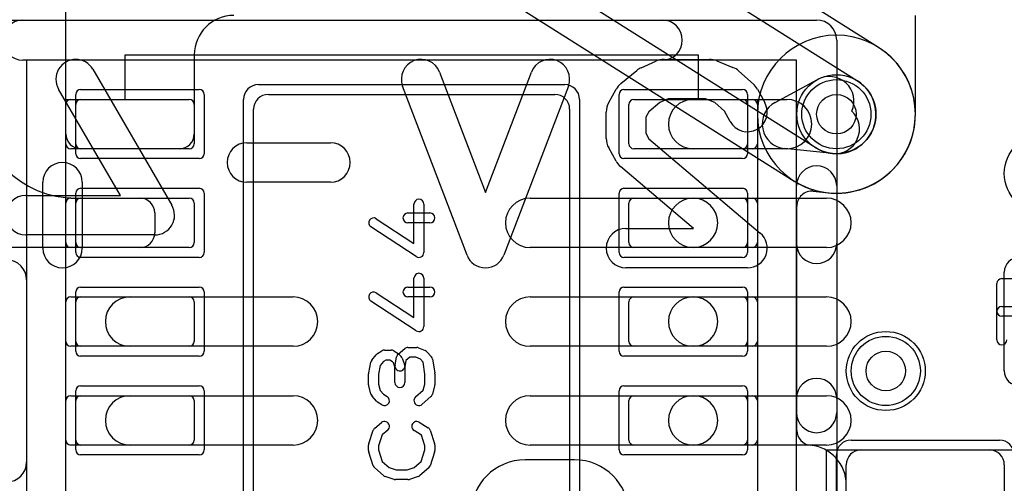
# Model space of a CAD drawing. Extents: x 0 to 20.5, y -1 to 20.
# Tile 7 of 22: x 3.8 to 8.8, y 9.2 to 11.6. Entities that reach past the tile are written whole.
import ezdxf

# ---------------------------------------------------------------- set-up
doc = ezdxf.new("R2010")
doc.units = 0
for name, color, linetype in [('Hole', 1, 'CONTINUOUS'), ('L1', 3, 'CONTINUOUS'), ('L2', 3, 'CONTINUOUS'), ('L3', 3, 'CONTINUOUS'), ('L4', 3, 'CONTINUOUS'), ('MetalMask-A', 176, 'CONTINUOUS'), ('PartsArea-A', 111, 'CONTINUOUS'), ('PartsSilk-A', 221, 'CONTINUOUS'), ('PartsSilk-B', 221, 'CONTINUOUS'), ('Resist-A', 2, 'CONTINUOUS'), ('Resist-B', 2, 'CONTINUOUS'), ('Silk-A', 140, 'CONTINUOUS'), ('Silk-B', 140, 'CONTINUOUS')]:
    doc.layers.add(name, color=color, linetype=linetype)

msp = doc.modelspace()

# ---------------------------------------------------------------- linework, layer by layer
at = {"layer": 'Hole'}
for centre in [(7.95, 11.1), (8.2, 9.8)]:
    msp.add_circle(centre, 0.1, dxfattribs=at)
at = {"layer": 'L1'}
for p, q in [((4.05, 10.99997), (4.05, 13.3)), ((8.35004, 11.1), (8.35004, 11.6)), ((4.7, 11.4), (4.7, 10.99997)), ((7.64051, 11.15994), (7.85481, 11.2759)), ((4.075, 11.175), (4.675, 11.175)), ((5.075, 11.2), (6.525, 11.2)), ((6.925, 11.175), (7.525, 11.175)), ((7.225, 11.175), (7.7, 11.175)), ((4.05, 10.95), (4.05, 11.15)), ((4.7, 11.15), (4.7, 10.95)), ((5, 8.475), (5, 11.125)), ((6.6, 11.125), (6.6, 8.475)), ((6.9, 10.95), (6.9, 11.15)), ((7.55, 11.15), (7.55, 10.95)), ((4.675, 10.925), (4.075, 10.925)), ((4.62503, 10.925), (4.12497, 10.925)), ((7.525, 10.925), (6.925, 10.925)), ((7.7, 10.925), (7.225, 10.925)), ((7.92978, 10.90102), (7.68737, 10.92564)), ((4.075, 10.675), (4.675, 10.675)), ((4.1, 10.675), (4.42503, 10.675)), ((6.4, 10.675), (7.225, 10.675)), ((6.925, 10.675), (7.525, 10.675)), ((7.225, 10.675), (7.9, 10.675)), ((7.83259, 10.70982), (7.90958, 10.702)), ((4.05, 10.45), (4.05, 10.65)), ((4.7, 10.65), (4.7, 10.45)), ((6.9, 10.45), (6.9, 10.65)), ((7.55, 10.65), (7.55, 10.45)), ((7.75004, 9.49883), (7.75004, 10.63523)), ((4.5, 10.60003), (4.5, 10.49997)), ((4.42503, 10.425), (1.47497, 10.425)), ((4.675, 10.425), (4.075, 10.425)), ((7.225, 10.425), (6.4, 10.425)), ((7.525, 10.425), (6.925, 10.425)), ((7.9, 10.425), (7.225, 10.425)), ((4.075, 10.175), (4.675, 10.175)), ((4.375, 10.175), (5.2, 10.175)), ((6.4, 10.175), (7.225, 10.175)), ((6.925, 10.175), (7.525, 10.175)), ((7.225, 10.175), (7.9, 10.175)), ((4.05, 9.95), (4.05, 10.15)), ((4.7, 10.15), (4.7, 9.95)), ((6.9, 9.95), (6.9, 10.15)), ((7.55, 10.15), (7.55, 9.95)), ((4.675, 9.925), (4.075, 9.925)), ((5.2, 9.925), (4.375, 9.925)), ((7.225, 9.925), (6.4, 9.925)), ((7.525, 9.925), (6.925, 9.925)), ((7.9, 9.925), (7.225, 9.925)), ((4.075, 9.675), (4.675, 9.675)), ((4.375, 9.675), (5.2, 9.675)), ((6.4, 9.675), (7.225, 9.675)), ((6.925, 9.675), (7.525, 9.675)), ((7.225, 9.675), (7.9, 9.675)), ((4.05, 9.45), (4.05, 9.65)), ((4.7, 9.65), (4.7, 9.45)), ((6.9, 9.45), (6.9, 9.65)), ((7.55, 9.65), (7.55, 9.45)), ((4.675, 9.425), (4.075, 9.425)), ((5.2, 9.425), (4.375, 9.425)), ((7.225, 9.425), (6.4, 9.425)), ((7.525, 9.425), (6.925, 9.425)), ((7.9, 9.425), (7.225, 9.425)), ((8.075, 9.4), (8.725, 9.4)), ((8, 8.755), (8, 9.325)), ((8.8, 9.325), (8.8, 8.755))]:
    msp.add_line(p, q, dxfattribs=at)
for centre in [(7.95, 11.1), (9, 10.8), (8.2, 9.8)]:
    msp.add_circle(centre, 0.2, dxfattribs=at)
for centre, radius, start, end in [((4.9, 11.4), 0.2, 90, 180), ((7.9143, 11.16596), 0.125, -23.68371, 118.41829), ((4.1, 11.175), 0.5, 180, -90), ((4.075, 11.15), 0.025, 90, 180), ((4.675, 11.15), 0.025, 0, 90), ((5.075, 11.125), 0.075, 90, 180), ((6.525, 11.125), 0.075, 0, 90), ((6.925, 11.15), 0.025, 90, 180), ((7.225, 11.05), 0.125, 90, -90), ((7.525, 11.15), 0.025, 0, 90), ((7.7, 11.05), 0.125, -90, 90), ((7.7, 11.05), 0.125, 118.41841, -95.79908), ((7.94241, 11.02538), 0.125, -95.79908, 46.29982), ((7.95, 11.1), 0.40004, -95.12142, 0), ((4.12497, 10.99997), 0.07497, 180, -90), ((4.62503, 10.99997), 0.07497, -90, 0), ((4.075, 10.95), 0.025, 180, -90), ((4.675, 10.95), 0.025, -90, 0), ((6.925, 10.95), 0.025, 180, -90), ((7.525, 10.95), 0.025, -90, 0), ((4.075, 10.65), 0.025, 90, 180), ((4.42503, 10.60003), 0.07497, 0, 90), ((4.675, 10.65), 0.025, 0, 90), ((6.4, 10.55), 0.125, 90, -90), ((6.925, 10.65), 0.025, 90, 180), ((7.225, 10.55), 0.125, 90, -90), ((7.225, 10.55), 0.125, -90, 90), ((7.525, 10.65), 0.025, 0, 90), ((7.82501, 10.63523), 0.07497, 84.1974, 180), ((7.9, 10.55), 0.125, -90, 90), ((7.94239, 11.02538), 0.32504, -95.79338, -95.06915), ((7.9076, 10.62689), 0.07497, 84.8803, 85.35568), ((4.42503, 10.49997), 0.07497, -90, 0), ((4.075, 10.45), 0.025, 180, -90), ((4.675, 10.45), 0.025, -90, 0), ((6.925, 10.45), 0.025, 180, -90), ((7.525, 10.45), 0.025, -90, 0), ((4.075, 10.15), 0.025, 90, 180), ((4.375, 10.05), 0.125, 90, -90), ((4.675, 10.15), 0.025, 0, 90), ((5.2, 10.05), 0.125, -90, 90), ((6.4, 10.05), 0.125, 90, -90), ((6.925, 10.15), 0.025, 90, 180), ((7.225, 10.05), 0.125, 90, -90), ((7.225, 10.05), 0.125, -90, 90), ((7.525, 10.15), 0.025, 0, 90), ((7.9, 10.05), 0.125, -90, 90), ((4.075, 9.95), 0.025, 180, -90), ((4.675, 9.95), 0.025, -90, 0), ((6.925, 9.95), 0.025, 180, -90), ((7.525, 9.95), 0.025, -90, 0), ((4.075, 9.65), 0.025, 90, 180), ((4.375, 9.55), 0.125, 90, -90), ((4.675, 9.65), 0.025, 0, 90), ((5.2, 9.55), 0.125, -90, 90), ((6.4, 9.55), 0.125, 90, -90), ((6.925, 9.65), 0.025, 90, 180), ((7.225, 9.55), 0.125, 90, -90), ((7.225, 9.55), 0.125, -90, 90), ((7.525, 9.65), 0.025, 0, 90), ((7.9, 9.55), 0.125, -90, 90), ((7.82501, 9.49883), 0.07497, 180, -95.21934), ((4.075, 9.45), 0.025, 180, -90), ((4.675, 9.45), 0.025, -90, 0), ((6.925, 9.45), 0.025, 180, -90), ((7.525, 9.45), 0.025, -90, 0), ((7.8, 9.225), 0.2, 0, 84.78171), ((8.075, 9.325), 0.075, 90, 180), ((8.725, 9.325), 0.075, 0, 90)]:
    msp.add_arc(centre, radius, start, end, dxfattribs=at)
at = {"layer": 'L2'}
for centre in [(9, 10.8), (8.2, 9.8)]:
    msp.add_circle(centre, 0.2, dxfattribs=at)
for start, end in [(90, -90), (-90, 90)]:
    msp.add_arc((7.95, 11.1), 0.40004, start, end, dxfattribs=at)
at = {"layer": 'L3'}
for centre in [(9, 10.8), (8.2, 9.8)]:
    msp.add_circle(centre, 0.2, dxfattribs=at)
for start, end in [(90, -90), (-90, 90)]:
    msp.add_arc((7.95, 11.1), 0.40004, start, end, dxfattribs=at)
at = {"layer": 'L4'}
for p, q in [((8.16362, 11.43823), (5.31362, 13.23823)), ((5.2068, 13.0691), (8.0568, 11.2691)), ((7.8432, 10.9309), (4.9932, 12.7309)), ((4.88638, 12.56177), (7.73638, 10.76177)), ((6.625, 9.35004), (6.375, 9.35004))]:
    msp.add_line(p, q, dxfattribs=at)
for centre in [(7.95, 11.1), (9, 10.8), (8.2, 9.8)]:
    msp.add_circle(centre, 0.2, dxfattribs=at)
for centre, radius, start, end in [((7.95, 11.1), 0.40004, -122.27577, 57.72423), ((7.95, 11.1), 0.2, -122.27564, 57.72436), ((6.375, 9.075), 0.27504, 90, 180), ((6.625, 9.075), 0.27504, 0, 90)]:
    msp.add_arc(centre, radius, start, end, dxfattribs=at)
at = {"layer": 'MetalMask-A'}
for p, q in [((4.125, 11.175), (4.675, 11.175)), ((5.075, 11.2), (6.525, 11.2)), ((6.925, 11.175), (7.475, 11.175)), ((4.1, 10.95), (4.1, 11.15)), ((4.7, 11.15), (4.7, 10.95)), ((5, 8.475), (5, 11.125)), ((6.6, 11.125), (6.6, 8.475)), ((6.9, 10.95), (6.9, 11.15)), ((7.5, 11.15), (7.5, 10.95)), ((4.675, 10.925), (4.125, 10.925)), ((7.475, 10.925), (6.925, 10.925)), ((4.125, 10.675), (4.675, 10.675)), ((6.925, 10.675), (7.475, 10.675)), ((4.1, 10.45), (4.1, 10.65)), ((4.7, 10.65), (4.7, 10.45)), ((6.9, 10.45), (6.9, 10.65)), ((7.5, 10.65), (7.5, 10.45)), ((4.675, 10.425), (4.125, 10.425)), ((7.475, 10.425), (6.925, 10.425)), ((4.125, 10.175), (4.675, 10.175)), ((6.925, 10.175), (7.475, 10.175)), ((4.1, 9.95), (4.1, 10.15)), ((4.7, 10.15), (4.7, 9.95)), ((6.9, 9.95), (6.9, 10.15)), ((7.5, 10.15), (7.5, 9.95)), ((4.675, 9.925), (4.125, 9.925)), ((7.475, 9.925), (6.925, 9.925)), ((4.125, 9.675), (4.675, 9.675)), ((6.925, 9.675), (7.475, 9.675)), ((4.1, 9.45), (4.1, 9.65)), ((4.7, 9.65), (4.7, 9.45)), ((6.9, 9.45), (6.9, 9.65)), ((7.5, 9.65), (7.5, 9.45)), ((4.675, 9.425), (4.125, 9.425)), ((7.475, 9.425), (6.925, 9.425)), ((8.075, 9.4), (8.725, 9.4)), ((8, 8.755), (8, 9.325)), ((8.8, 9.325), (8.8, 8.755))]:
    msp.add_line(p, q, dxfattribs=at)
for centre, radius, start, end in [((4.125, 11.15), 0.025, 90, 180), ((4.675, 11.15), 0.025, 0, 90), ((5.075, 11.125), 0.075, 90, 180), ((6.525, 11.125), 0.075, 0, 90), ((6.925, 11.15), 0.025, 90, 180), ((7.475, 11.15), 0.025, 0, 90), ((4.125, 10.95), 0.025, 180, -90), ((4.675, 10.95), 0.025, -90, 0), ((6.925, 10.95), 0.025, 180, -90), ((7.475, 10.95), 0.025, -90, 0), ((4.125, 10.65), 0.025, 90, 180), ((4.675, 10.65), 0.025, 0, 90), ((6.925, 10.65), 0.025, 90, 180), ((7.475, 10.65), 0.025, 0, 90), ((4.125, 10.45), 0.025, 180, -90), ((4.675, 10.45), 0.025, -90, 0), ((6.925, 10.45), 0.025, 180, -90), ((7.475, 10.45), 0.025, -90, 0), ((4.125, 10.15), 0.025, 90, 180), ((4.675, 10.15), 0.025, 0, 90), ((6.925, 10.15), 0.025, 90, 180), ((7.475, 10.15), 0.025, 0, 90), ((4.125, 9.95), 0.025, 180, -90), ((4.675, 9.95), 0.025, -90, 0), ((6.925, 9.95), 0.025, 180, -90), ((7.475, 9.95), 0.025, -90, 0), ((4.125, 9.65), 0.025, 90, 180), ((4.675, 9.65), 0.025, 0, 90), ((6.925, 9.65), 0.025, 90, 180), ((7.475, 9.65), 0.025, 0, 90), ((4.125, 9.45), 0.025, 180, -90), ((4.675, 9.45), 0.025, -90, 0), ((6.925, 9.45), 0.025, 180, -90), ((7.475, 9.45), 0.025, -90, 0), ((8.075, 9.325), 0.075, 90, 180), ((8.725, 9.325), 0.075, 0, 90)]:
    msp.add_arc(centre, radius, start, end, dxfattribs=at)
at = {"layer": 'PartsArea-A'}
for p, q in [((4.35, 11.175), (4.35, 11.4)), ((4.35, 11.4), (7.25, 11.4)), ((7.25, 11.4), (7.25, 11.175)), ((4.05, 8.425), (4.05, 11.175)), ((4.05, 11.175), (4.35, 11.175)), ((7.25, 11.175), (7.55, 11.175)), ((7.55, 11.175), (7.55, 8.425)), ((7.9, 7.4), (7.9, 9.4)), ((7.9, 9.4), (8.9, 9.4))]:
    msp.add_line(p, q, dxfattribs=at)
at = {"layer": 'PartsSilk-A'}
for p, q in [((3.75, 11.5766), (7.85, 11.5766)), ((7.9516, 11.475), (7.9516, 8.125)), ((7.7484, 11.3734), (3.8516, 11.3734)), ((3.8516, 11.3734), (3.8516, 8.125)), ((7.7484, 8.2266), (7.7484, 11.3734)), ((5.81204, 10.44619), (5.81204, 10.64444)), ((5.86204, 10.64444), (5.86204, 10.4)), ((5.62108, 10.57093), (5.81204, 10.44619)), ((5.78148, 10.6), (5.89259, 10.6)), ((5.82337, 10.37907), (5.59374, 10.52907)), ((5.89259, 10.55), (5.78148, 10.55)), ((5.81204, 10.07119), (5.81204, 10.26944)), ((5.86204, 10.26944), (5.86204, 10.025)), ((8.7875, 10.26759), (8.9375, 10.26759)), ((5.78148, 10.225), (5.89259, 10.225)), ((8.7625, 9.95741), (8.7625, 10.24259)), ((5.62108, 10.19593), (5.81204, 10.07119)), ((5.89259, 10.175), (5.78148, 10.175)), ((5.82337, 10.00407), (5.59374, 10.15407)), ((8.7875, 10.12685), (8.94533, 10.12685)), ((8.94861, 10.07685), (8.7875, 10.07685)), ((5.78148, 9.91944), (5.82593, 9.91944)), ((5.83554, 9.91752), (5.86887, 9.90364)), ((5.599, 9.85451), (5.62122, 9.88229)), ((5.62749, 9.88787), (5.64971, 9.90176)), ((5.66296, 9.90556), (5.6963, 9.90556)), ((5.70955, 9.90176), (5.73177, 9.88787)), ((5.71613, 9.82938), (5.72354, 9.87105)), ((5.73215, 9.88588), (5.76548, 9.91365)), ((5.7362, 9.88435), (5.74731, 9.87324)), ((5.79053, 9.86944), (5.77117, 9.85331)), ((5.82093, 9.86944), (5.79053, 9.86944)), ((5.84437, 9.85968), (5.82093, 9.86944)), ((5.87795, 9.89717), (5.90017, 9.87217)), ((5.58295, 9.79126), (5.59406, 9.84404)), ((5.64176, 9.82792), (5.63241, 9.78351)), ((5.6576, 9.84773), (5.64176, 9.82792)), ((5.67013, 9.85556), (5.6576, 9.84773)), ((5.68913, 9.85556), (5.67013, 9.85556)), ((5.70285, 9.84698), (5.68913, 9.85556)), ((5.70803, 9.8418), (5.70285, 9.84698)), ((5.71574, 9.8206), (5.70803, 9.8418)), ((5.71574, 9.74167), (5.71574, 9.8206)), ((5.75313, 9.8641), (5.76424, 9.83354)), ((5.77117, 9.85331), (5.76535, 9.82062)), ((5.76574, 9.825), (5.76574, 9.74167)), ((5.85795, 9.84441), (5.84437, 9.85968)), ((5.86759, 9.78412), (5.85795, 9.84441)), ((5.90617, 9.85951), (5.91728, 9.79006)), ((5.58241, 9.73056), (5.58241, 9.78611)), ((5.63241, 9.78351), (5.63241, 9.73384)), ((5.86759, 9.73384), (5.86759, 9.78412)), ((5.91759, 9.78611), (5.91759, 9.73056)), ((5.59436, 9.68245), (5.58325, 9.72412)), ((5.63241, 9.73384), (5.64115, 9.70106)), ((5.85929, 9.70269), (5.86759, 9.73384)), ((5.91675, 9.72412), (5.90564, 9.68245)), ((5.62205, 9.64728), (5.59983, 9.67228)), ((5.64115, 9.70106), (5.65704, 9.68318)), ((5.65704, 9.68318), (5.67621, 9.6712)), ((5.82058, 9.66881), (5.85929, 9.70269)), ((5.89794, 9.67008), (5.8535, 9.63119)), ((5.64971, 9.6288), (5.62749, 9.64269)), ((5.61363, 9.51088), (5.64696, 9.53865)), ((5.83918, 9.54064), (5.88362, 9.51287)), ((5.58369, 9.4329), (5.60591, 9.49957)), ((5.6511, 9.47702), (5.63241, 9.42094)), ((5.67896, 9.50023), (5.6511, 9.47702)), ((5.8495, 9.47523), (5.81268, 9.49824)), ((5.86759, 9.42094), (5.8495, 9.47523)), ((5.89409, 9.49957), (5.91631, 9.4329)), ((5.58241, 9.39722), (5.58241, 9.425)), ((5.63241, 9.42094), (5.63241, 9.40112)), ((5.86759, 9.40112), (5.86759, 9.42094)), ((5.91759, 9.425), (5.91759, 9.39722)), ((5.60582, 9.32016), (5.5836, 9.3896)), ((5.63241, 9.40112), (5.65132, 9.34202)), ((5.84868, 9.34202), (5.86759, 9.40112)), ((5.9164, 9.3896), (5.89418, 9.32016)), ((5.65132, 9.34202), (5.68656, 9.31118)), ((5.81344, 9.31118), (5.84868, 9.34202)), ((5.65761, 9.27008), (5.61317, 9.30897)), ((5.68656, 9.31118), (5.72234, 9.3)), ((5.72234, 9.3), (5.77766, 9.3)), ((5.77766, 9.3), (5.81344, 9.31118)), ((5.88683, 9.30897), (5.84239, 9.27008)), ((5.71106, 9.25114), (5.66661, 9.26503)), ((5.78148, 9.25), (5.71852, 9.25)), ((5.83339, 9.26503), (5.78894, 9.25114))]:
    msp.add_line(p, q, dxfattribs=at)
for centre, radius, start, end in [((7.85, 11.475), 0.1016, 0, 90), ((5.83704, 10.64444), 0.025, 0, 180), ((5.60741, 10.55), 0.025, 56.85026, -123.15356), ((5.78148, 10.575), 0.025, 90, -90), ((5.89259, 10.575), 0.025, -90, 90), ((5.83704, 10.4), 0.025, -123.14974, 0), ((5.83704, 10.26944), 0.025, 0, 180), ((8.7875, 10.24259), 0.025, 90, 180), ((5.78148, 10.2), 0.025, 90, -90), ((5.89259, 10.2), 0.025, -90, 90), ((5.60741, 10.175), 0.025, 56.85026, -123.15356), ((8.7875, 10.10185), 0.025, 90, -90), ((5.83704, 10.025), 0.025, -123.14974, 0), ((5.78148, 9.89444), 0.025, 90, 129.8005), ((5.82593, 9.89444), 0.025, 67.39424, 90), ((8.7875, 9.95741), 0.025, 180, 0), ((5.64074, 9.86667), 0.025, 122.00538, 141.34522), ((5.66296, 9.88056), 0.025, 90, 122.01002), ((5.6963, 9.88056), 0.025, 57.99462, 90), ((5.74815, 9.86667), 0.025, 129.7909, 169.91674), ((5.71852, 9.86667), 0.025, 45, 57.98998), ((5.72963, 9.85556), 0.025, 19.97136, 45), ((5.85926, 9.88056), 0.025, 41.62783, 67.39112), ((5.88148, 9.85556), 0.025, 9.08937, 41.63069), ((5.61852, 9.83889), 0.025, 141.33303, 168.11298), ((5.74074, 9.825), 0.025, 169.90837, -10.08326), ((5.74074, 9.825), 0.025, 0, 19.97859), ((5.60741, 9.78611), 0.025, 168.11016, 180), ((5.89259, 9.78611), 0.025, 0, 9.08867), ((5.60741, 9.73056), 0.025, 180, -165.07115), ((5.74074, 9.74167), 0.025, 180, 0), ((5.89259, 9.73056), 0.025, -14.92551, 0), ((5.61852, 9.68889), 0.025, -165.07449, -138.36931), ((5.66296, 9.65), 0.025, -122.00538, 57.98998), ((5.83704, 9.65), 0.025, 131.18808, -48.81042), ((5.88148, 9.68889), 0.025, -48.81192, -14.92885), ((5.64074, 9.66389), 0.025, -138.37217, -122.01002), ((5.66296, 9.51944), 0.025, -50.2091, 129.8005), ((5.82593, 9.51944), 0.025, 57.99462, -122.00075), ((5.62963, 9.49167), 0.025, 129.7909, 161.57954), ((5.87037, 9.49167), 0.025, 18.42046, 57.99462), ((5.60741, 9.425), 0.025, 161.57954, 180), ((5.89259, 9.425), 0.025, 0, 18.42046), ((5.60741, 9.39722), 0.025, 180, -162.25358), ((5.89259, 9.39722), 0.025, -17.74642, 0), ((5.62963, 9.32778), 0.025, -162.25358, -131.18808), ((5.87037, 9.32778), 0.025, -48.81192, -17.74642), ((5.67407, 9.28889), 0.025, -131.18808, -107.36223), ((5.82593, 9.28889), 0.025, -72.63777, -48.81192), ((5.71852, 9.275), 0.025, -107.36223, -90), ((5.78148, 9.275), 0.025, -90, -72.63777)]:
    msp.add_arc(centre, radius, start, end, dxfattribs=at)
at = {"layer": 'PartsSilk-B'}
for p, q in [((6.96266, 11.33563), (7.03674, 11.36897)), ((7.07778, 11.37778), (7.30741, 11.37778)), ((7.34528, 11.37033), (7.42676, 11.33699)), ((4.18648, 11.32799), (4.58648, 10.6391)), ((5.9416, 11.31338), (6.17407, 10.70312)), ((6.17407, 10.70312), (6.40655, 11.31338)), ((6.8589, 11.25518), (6.94038, 11.32184)), ((7.45578, 11.31877), (7.52985, 11.25211)), ((4.3263, 10.68889), (4.01352, 11.22757)), ((6.08062, 10.38662), (5.7547, 11.24218)), ((6.59345, 11.24218), (6.26752, 10.38662)), ((6.79777, 11.15967), (6.8348, 11.22634)), ((7.55038, 11.22635), (7.58742, 11.15968)), ((7.09925, 11.17778), (7.05679, 11.15867)), ((7.28774, 11.17778), (7.09925, 11.17778)), ((7.33492, 11.15847), (7.28774, 11.17778)), ((7.05679, 11.15867), (7.00035, 11.1125)), ((7.38365, 11.11462), (7.33492, 11.15847)), ((7.41258, 11.06254), (7.38365, 11.11462)), ((6.78519, 10.97778), (6.78519, 11.11111)), ((7.00035, 11.1125), (6.98519, 11.0852)), ((6.98519, 11.0852), (6.98519, 11.00369)), ((6.98519, 11.00369), (7.00077, 10.97564)), ((7.00077, 10.97564), (7.56459, 10.49856)), ((4.96667, 10.95556), (5.38889, 10.95556)), ((6.8348, 10.86255), (6.79777, 10.92922)), ((7.22701, 10.52222), (6.85763, 10.83477)), ((3.93333, 10.42222), (3.93333, 10.75556)), ((4.13333, 10.75556), (4.13333, 10.42222)), ((5.38889, 10.75556), (4.96667, 10.75556)), ((3.84815, 10.68889), (4.3263, 10.68889)), ((6.88519, 10.52222), (7.22701, 10.52222)), ((4.5, 10.48889), (3.84815, 10.48889)), ((7.5, 10.32222), (6.88519, 10.32222))]:
    msp.add_line(p, q, dxfattribs=at)
for centre, start, end in [((4.1, 11.27778), 30.13931, -149.85865), ((5.84815, 11.27778), 20.85446, -159.14599), ((6.5, 11.27778), -20.85446, 159.1454), ((7.07778, 11.27778), 90, 114.2301), ((7.30741, 11.27778), 67.7464, 90), ((7.0037, 11.24444), 114.2301, 129.28618), ((7.38889, 11.24444), 48.01577, 67.7464), ((6.92222, 11.17778), 129.28618, 150.94873), ((7.46296, 11.17778), 29.05627, 48.01577), ((6.88519, 11.11111), 150.94873, 180), ((7.5, 11.11111), -150.94373, 29.05533), ((6.88519, 10.97778), 180, -150.94873), ((4.96667, 10.85556), 90, -90), ((5.38889, 10.85556), -90, 90), ((4.03333, 10.75556), 0, 180), ((6.92222, 10.91111), -150.94873, -130.234), ((3.84815, 10.58889), 90, -90), ((4.5, 10.58889), -90, 30.14135), ((6.88519, 10.42222), 90, -90), ((7.5, 10.42222), -90, 49.76369), ((4.03333, 10.42222), 180, 0), ((6.17407, 10.42222), -159.14554, -20.8546)]:
    msp.add_arc(centre, 0.1, start, end, dxfattribs=at)
at = {"layer": 'Resist-A'}
for p, q in [((4.125, 11.225), (4.725, 11.225)), ((5.025, 11.25), (6.575, 11.25)), ((6.875, 11.225), (7.475, 11.225)), ((4.1, 10.9), (4.1, 11.2)), ((4.75, 11.2), (4.75, 10.9)), ((4.95, 8.425), (4.95, 11.175)), ((6.65, 11.175), (6.65, 8.425)), ((6.85, 10.9), (6.85, 11.2)), ((7.5, 11.2), (7.5, 10.9)), ((4.725, 10.875), (4.125, 10.875)), ((7.475, 10.875), (6.875, 10.875)), ((4.125, 10.725), (4.725, 10.725)), ((6.875, 10.725), (7.475, 10.725)), ((4.1, 10.4), (4.1, 10.7)), ((4.75, 10.7), (4.75, 10.4)), ((6.85, 10.4), (6.85, 10.7)), ((7.5, 10.7), (7.5, 10.4)), ((4.725, 10.375), (4.125, 10.375)), ((7.475, 10.375), (6.875, 10.375)), ((8.8, 9.8), (8.8, 10.3)), ((4.125, 10.225), (4.725, 10.225)), ((6.875, 10.225), (7.475, 10.225)), ((4.1, 9.9), (4.1, 10.2)), ((4.75, 10.2), (4.75, 9.9)), ((6.85, 9.9), (6.85, 10.2)), ((7.5, 10.2), (7.5, 9.9)), ((4.725, 9.875), (4.125, 9.875)), ((7.475, 9.875), (6.875, 9.875)), ((4.125, 9.725), (4.725, 9.725)), ((6.875, 9.725), (7.475, 9.725)), ((4.1, 9.4), (4.1, 9.7)), ((4.75, 9.7), (4.75, 9.4)), ((6.85, 9.4), (6.85, 9.7)), ((7.5, 9.7), (7.5, 9.4)), ((8.025, 9.45), (8.775, 9.45)), ((4.725, 9.375), (4.125, 9.375)), ((7.475, 9.375), (6.875, 9.375)), ((7.95, 8.705), (7.95, 9.375))]:
    msp.add_line(p, q, dxfattribs=at)
for centre in [(7.95, 11.1), (8.2, 9.8)]:
    msp.add_circle(centre, 0.175, dxfattribs=at)
for centre, radius, start, end in [((4.125, 11.2), 0.025, 90, 180), ((4.725, 11.2), 0.025, 0, 90), ((5.025, 11.175), 0.075, 90, 180), ((6.575, 11.175), 0.075, 0, 90), ((6.875, 11.2), 0.025, 90, 180), ((7.475, 11.2), 0.025, 0, 90), ((4.125, 10.9), 0.025, 180, -90), ((4.725, 10.9), 0.025, -90, 0), ((6.875, 10.9), 0.025, 180, -90), ((7.475, 10.9), 0.025, -90, 0), ((4.125, 10.7), 0.025, 90, 180), ((4.725, 10.7), 0.025, 0, 90), ((6.875, 10.7), 0.025, 90, 180), ((7.475, 10.7), 0.025, 0, 90), ((4.125, 10.4), 0.025, 180, -90), ((4.725, 10.4), 0.025, -90, 0), ((6.875, 10.4), 0.025, 180, -90), ((7.475, 10.4), 0.025, -90, 0), ((8.875, 10.3), 0.075, 90, 180), ((4.125, 10.2), 0.025, 90, 180), ((4.725, 10.2), 0.025, 0, 90), ((6.875, 10.2), 0.025, 90, 180), ((7.475, 10.2), 0.025, 0, 90), ((4.125, 9.9), 0.025, 180, -90), ((4.725, 9.9), 0.025, -90, 0), ((6.875, 9.9), 0.025, 180, -90), ((7.475, 9.9), 0.025, -90, 0), ((8.875, 9.8), 0.075, 180, -90), ((4.125, 9.7), 0.025, 90, 180), ((4.725, 9.7), 0.025, 0, 90), ((6.875, 9.7), 0.025, 90, 180), ((7.475, 9.7), 0.025, 0, 90), ((8.025, 9.375), 0.075, 90, 180), ((8.775, 9.375), 0.075, 0, 90), ((4.125, 9.4), 0.025, 180, -90), ((4.725, 9.4), 0.025, -90, 0), ((6.875, 9.4), 0.025, 180, -90), ((7.475, 9.4), 0.025, -90, 0)]:
    msp.add_arc(centre, radius, start, end, dxfattribs=at)
at = {"layer": 'Resist-B'}
for centre in [(7.95, 11.1), (8.2, 9.8)]:
    msp.add_circle(centre, 0.175, dxfattribs=at)
at = {"layer": 'Silk-A'}
for p, q in [((3.83289, 11.5766), (7.06848, 11.5766)), ((7.06848, 11.3734), (3.83289, 11.3734)), ((7.7484, 10.44544), (7.7484, 10.73692)), ((7.9516, 10.73692), (7.9516, 10.44544)), ((3.8516, 10.2608), (3.8516, 9.3392)), ((7.7484, 9.5892), (7.7484, 9.66098)), ((7.9516, 9.66098), (7.9516, 9.5892))]:
    msp.add_line(p, q, dxfattribs=at)
for centre, start, end in [((3.83289, 11.475), 90, -90), ((7.06848, 11.475), -90, 90), ((7.85, 10.73692), 0, 180), ((7.85, 10.44544), 180, 0), ((3.75, 10.2608), 0, 180), ((7.85, 9.66098), 0, 180), ((7.85, 9.5892), 180, 0), ((3.75, 9.3392), 180, 0)]:
    msp.add_arc(centre, 0.1016, start, end, dxfattribs=at)
at = {"layer": 'Silk-B'}
for p, q in [((6.96266, 11.33563), (7.03674, 11.36897)), ((7.07778, 11.37778), (7.30741, 11.37778)), ((7.34528, 11.37033), (7.42676, 11.33699)), ((4.18648, 11.32799), (4.58648, 10.6391)), ((5.9416, 11.31338), (6.17407, 10.70312)), ((6.17407, 10.70312), (6.40655, 11.31338)), ((6.8589, 11.25518), (6.94038, 11.32184)), ((7.45578, 11.31877), (7.52985, 11.25211)), ((4.3263, 10.68889), (4.01352, 11.22757)), ((6.08062, 10.38662), (5.7547, 11.24218)), ((6.59345, 11.24218), (6.26752, 10.38662)), ((6.79777, 11.15967), (6.8348, 11.22634)), ((7.55038, 11.22635), (7.58742, 11.15968)), ((7.09925, 11.17778), (7.05679, 11.15867)), ((7.28774, 11.17778), (7.09925, 11.17778)), ((7.33492, 11.15847), (7.28774, 11.17778)), ((7.05679, 11.15867), (7.00035, 11.1125)), ((7.38365, 11.11462), (7.33492, 11.15847)), ((7.41258, 11.06254), (7.38365, 11.11462)), ((6.78519, 10.97778), (6.78519, 11.11111)), ((7.00035, 11.1125), (6.98519, 11.0852)), ((6.98519, 11.0852), (6.98519, 11.00369)), ((6.98519, 11.00369), (7.00077, 10.97564)), ((7.00077, 10.97564), (7.56459, 10.49856)), ((4.96667, 10.95556), (5.38889, 10.95556)), ((6.8348, 10.86255), (6.79777, 10.92922)), ((7.22701, 10.52222), (6.85763, 10.83477)), ((3.93333, 10.42222), (3.93333, 10.75556)), ((4.13333, 10.75556), (4.13333, 10.42222)), ((5.38889, 10.75556), (4.96667, 10.75556)), ((3.84815, 10.68889), (4.3263, 10.68889)), ((6.88519, 10.52222), (7.22701, 10.52222)), ((4.5, 10.48889), (3.84815, 10.48889)), ((7.5, 10.32222), (6.88519, 10.32222))]:
    msp.add_line(p, q, dxfattribs=at)
for centre, start, end in [((4.1, 11.27778), 30.13931, -149.85865), ((5.84815, 11.27778), 20.85446, -159.14599), ((6.5, 11.27778), -20.85446, 159.1454), ((7.07778, 11.27778), 90, 114.2301), ((7.30741, 11.27778), 67.7464, 90), ((7.0037, 11.24444), 114.2301, 129.28618), ((7.38889, 11.24444), 48.01577, 67.7464), ((6.92222, 11.17778), 129.28618, 150.94873), ((7.46296, 11.17778), 29.05627, 48.01577), ((6.88519, 11.11111), 150.94873, 180), ((7.5, 11.11111), -150.94373, 29.05533), ((6.88519, 10.97778), 180, -150.94873), ((4.96667, 10.85556), 90, -90), ((5.38889, 10.85556), -90, 90), ((4.03333, 10.75556), 0, 180), ((6.92222, 10.91111), -150.94873, -130.234), ((3.84815, 10.58889), 90, -90), ((4.5, 10.58889), -90, 30.14135), ((6.88519, 10.42222), 90, -90), ((7.5, 10.42222), -90, 49.76369), ((4.03333, 10.42222), 180, 0), ((6.17407, 10.42222), -159.14554, -20.8546)]:
    msp.add_arc(centre, 0.1, start, end, dxfattribs=at)

doc.saveas('drawing.dxf')
